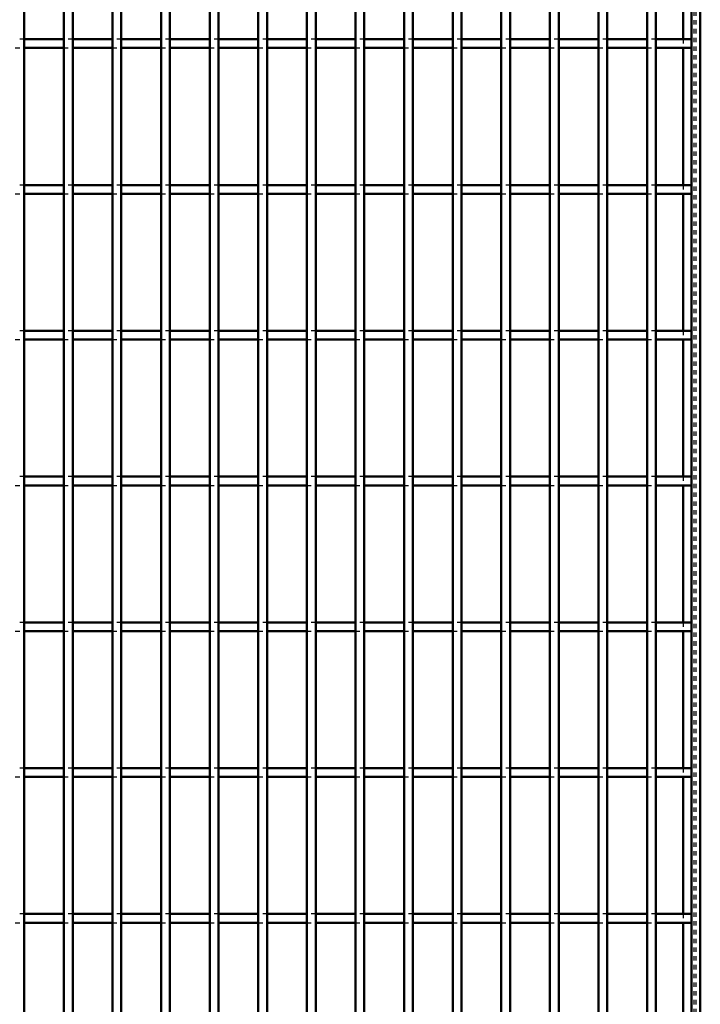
# Model space of a CAD drawing. Header units: millimetres. Extents: x -796 to 511, y -500 to 878.
# Tile 22 of 27: x 294 to 450, y -53 to 172. Entities that reach past the tile are written whole.
import ezdxf

# ---------------------------------------------------------------- set-up
doc = ezdxf.new("R2010")
doc.units = ezdxf.units.MM
doc.linetypes.add('Dashed', pattern=[2, 1, -1])
doc.layers.add('AM_0', color=7, linetype='Continuous', lineweight=50)
doc.layers.add('AM_9', color=6, linetype='Dashed', lineweight=25)

# ---------------------------------------------------------------- blocks, each defined once
blk = doc.blocks.new('1_40odmj0ux6v79ebci4f54s10a________0_in_LPP230331121190010003500_4')
at = {"layer": 'AM_0'}
for p, q in [((448, 498), (448, -498)), ((450, 498), (450, -498)), ((446.05, 198.98), (446.05, 167.65)), ((446.05, 165.65), (446.05, 134.32)), ((446.05, 132.32), (446.05, 100.99)), ((446.05, 98.99), (446.05, 67.66)), ((446.05, 65.66), (446.05, 34.33)), ((446.05, 32.33), (446.05, 1)), ((446.05, -1), (446.05, -32.33)), ((446.05, -34.33), (446.05, -65.66))]:
    blk.add_line(p, q, dxfattribs=at)
at = {"layer": 'AM_9'}
for p, q in [((448.55, 498), (448.55, -498)), ((448.99, 498), (448.99, -498)), ((446.05, 167.65), (446.05, 165.65)), ((446.05, 134.32), (446.05, 132.32)), ((446.05, 100.99), (446.05, 98.99)), ((446.05, 67.66), (446.05, 65.66)), ((446.05, 34.33), (446.05, 32.33)), ((446.05, 1), (446.05, -1)), ((446.05, -32.33), (446.05, -34.33))]:
    blk.add_line(p, q, dxfattribs=at)
blk = doc.blocks.new('69_3yhtblfre09hs31s9fzbc9l5a________0_in_LPP230331121190010003500_4')
at = {"layer": 'AM_0'}
blk.add_line((295.415, -498), (295.415, 498), dxfattribs=at)
blk = doc.blocks.new('70_r3bh4hxsmtfxdrrygan9lxhde________0_in_LPP230331121190010003500_4')
at = {"layer": 'AM_0'}
for p, q in [((304.525, -498), (304.525, 498)), ((306.525, -498), (306.525, 498))]:
    blk.add_line(p, q, dxfattribs=at)
blk = doc.blocks.new('71_bnfs3bmizzqredvyvae2djkjf________0_in_LPP230331121190010003500_4')
at = {"layer": 'AM_0'}
for p, q in [((315.635, -498), (315.635, 498)), ((317.635, -498), (317.635, 498))]:
    blk.add_line(p, q, dxfattribs=at)
blk = doc.blocks.new('72_hnqb1soem6t7r7q8e3s7ugkta________0_in_LPP230331121190010003500_4')
at = {"layer": 'AM_0'}
for p, q in [((326.745, -498), (326.745, 498)), ((328.745, -498), (328.745, 498))]:
    blk.add_line(p, q, dxfattribs=at)
blk = doc.blocks.new('73_qgb9qksfhwg1kcth3u7efjifd________0_in_LPP230331121190010003500_4')
at = {"layer": 'AM_0'}
for p, q in [((337.855, -498), (337.855, 498)), ((339.855, -498), (339.855, 498))]:
    blk.add_line(p, q, dxfattribs=at)
blk = doc.blocks.new('74_rdumq1nn7h4gfn5fxisrzrnjc________0_in_LPP230331121190010003500_4')
at = {"layer": 'AM_0'}
for p, q in [((348.965, -498), (348.965, 498)), ((350.965, -498), (350.965, 498))]:
    blk.add_line(p, q, dxfattribs=at)
blk = doc.blocks.new('75_zspz8n4o71oneq37mybhppvqd________0_in_LPP230331121190010003500_4')
at = {"layer": 'AM_0'}
for p, q in [((360.075, -498), (360.075, 498)), ((362.075, -498), (362.075, 498))]:
    blk.add_line(p, q, dxfattribs=at)
blk = doc.blocks.new('76_sra31de1ub8rxn562c1cqks9t________0_in_LPP230331121190010003500_4')
at = {"layer": 'AM_0'}
for p, q in [((371.185, -498), (371.185, 498)), ((373.185, -498), (373.185, 498))]:
    blk.add_line(p, q, dxfattribs=at)
blk = doc.blocks.new('77_clbumitkx56hgpaxwyla1h75r________0_in_LPP230331121190010003500_4')
at = {"layer": 'AM_0'}
for p, q in [((382.295, -498), (382.295, 498)), ((384.295, -498), (384.295, 498))]:
    blk.add_line(p, q, dxfattribs=at)
blk = doc.blocks.new('78_0rlfzkskt0pwzt31tzxtsg59h________0_in_LPP230331121190010003500_4')
at = {"layer": 'AM_0'}
for p, q in [((393.405, -498), (393.405, 498)), ((395.405, -498), (395.405, 498))]:
    blk.add_line(p, q, dxfattribs=at)
blk = doc.blocks.new('79_qsc8syzgo2mruw38r4udfx5sr________0_in_LPP230331121190010003500_4')
at = {"layer": 'AM_0'}
for p, q in [((404.515, -498), (404.515, 498)), ((406.515, -498), (406.515, 498))]:
    blk.add_line(p, q, dxfattribs=at)
blk = doc.blocks.new('80_bmh74vh5psmtuev0xwz5l2b0l________0_in_LPP230331121190010003500_4')
at = {"layer": 'AM_0'}
for p, q in [((415.625, -498), (415.625, 498)), ((417.625, -498), (417.625, 498))]:
    blk.add_line(p, q, dxfattribs=at)
blk = doc.blocks.new('81_zyzqxjmnhi4lwia86prd5wjin________0_in_LPP230331121190010003500_4')
at = {"layer": 'AM_0'}
for p, q in [((426.735, -498), (426.735, 498)), ((428.735, -498), (428.735, 498))]:
    blk.add_line(p, q, dxfattribs=at)
blk = doc.blocks.new('82_wepu4ekf3xw0j4miw87dryeoj________0_in_LPP230331121190010003500_4')
at = {"layer": 'AM_0'}
for p, q in [((437.845, -498), (437.845, 498)), ((439.845, -498), (439.845, 498))]:
    blk.add_line(p, q, dxfattribs=at)
blk = doc.blocks.new('97_8v9e5a6rqysm1hbcr2p1nucxa________0_in_LPP230331121190010003500_4')
at = {"layer": 'AM_0'}
for p, q in [((304.525, -32.33), (295.415, -32.33)), ((295.415, -34.33), (295.415, -32.33)), ((304.525, -32.33), (304.525, -34.33)), ((315.635, -32.33), (306.525, -32.33)), ((306.525, -34.33), (306.525, -32.33)), ((315.635, -32.33), (315.635, -34.33)), ((326.745, -32.33), (317.635, -32.33)), ((317.635, -34.33), (317.635, -32.33)), ((326.745, -32.33), (326.745, -34.33)), ((337.855, -32.33), (328.745, -32.33)), ((328.745, -34.33), (328.745, -32.33)), ((337.855, -32.33), (337.855, -34.33)), ((348.965, -32.33), (339.855, -32.33)), ((339.855, -34.33), (339.855, -32.33)), ((348.965, -32.33), (348.965, -34.33)), ((360.075, -32.33), (350.965, -32.33)), ((350.965, -34.33), (350.965, -32.33)), ((360.075, -32.33), (360.075, -34.33)), ((371.185, -32.33), (362.075, -32.33)), ((362.075, -34.33), (362.075, -32.33)), ((371.185, -32.33), (371.185, -34.33)), ((382.295, -32.33), (373.185, -32.33)), ((373.185, -34.33), (373.185, -32.33)), ((382.295, -32.33), (382.295, -34.33)), ((393.405, -32.33), (384.295, -32.33)), ((384.295, -34.33), (384.295, -32.33)), ((393.405, -32.33), (393.405, -34.33)), ((404.515, -32.33), (395.405, -32.33)), ((395.405, -34.33), (395.405, -32.33)), ((404.515, -32.33), (404.515, -34.33)), ((415.625, -32.33), (406.515, -32.33)), ((406.515, -34.33), (406.515, -32.33)), ((415.625, -32.33), (415.625, -34.33)), ((426.735, -32.33), (417.625, -32.33)), ((417.625, -34.33), (417.625, -32.33)), ((426.735, -32.33), (426.735, -34.33)), ((437.845, -32.33), (428.735, -32.33)), ((428.735, -34.33), (428.735, -32.33)), ((437.845, -32.33), (437.845, -34.33)), ((448, -32.33), (439.845, -32.33)), ((439.845, -34.33), (439.845, -32.33)), ((448, -32.33), (448, -34.33)), ((304.525, -34.33), (295.415, -34.33)), ((315.635, -34.33), (306.525, -34.33)), ((326.745, -34.33), (317.635, -34.33)), ((337.855, -34.33), (328.745, -34.33)), ((348.965, -34.33), (339.855, -34.33)), ((360.075, -34.33), (350.965, -34.33)), ((371.185, -34.33), (362.075, -34.33)), ((382.295, -34.33), (373.185, -34.33)), ((393.405, -34.33), (384.295, -34.33)), ((404.515, -34.33), (395.405, -34.33)), ((415.625, -34.33), (406.515, -34.33)), ((426.735, -34.33), (417.625, -34.33)), ((437.845, -34.33), (428.735, -34.33)), ((448, -34.33), (439.845, -34.33))]:
    blk.add_line(p, q, dxfattribs=at)
at = {"layer": 'AM_9'}
for p, q in [((295.415, -32.33), (293.415, -32.33)), ((306.525, -32.33), (304.525, -32.33)), ((317.635, -32.33), (315.635, -32.33)), ((328.745, -32.33), (326.745, -32.33)), ((339.855, -32.33), (337.855, -32.33)), ((350.965, -32.33), (348.965, -32.33)), ((362.075, -32.33), (360.075, -32.33)), ((373.185, -32.33), (371.185, -32.33)), ((384.295, -32.33), (382.295, -32.33)), ((395.405, -32.33), (393.405, -32.33)), ((406.515, -32.33), (404.515, -32.33)), ((417.625, -32.33), (415.625, -32.33)), ((428.735, -32.33), (426.735, -32.33)), ((439.845, -32.33), (437.845, -32.33)), ((293.415, -34.33), (295.415, -34.33)), ((304.525, -34.33), (306.525, -34.33)), ((315.635, -34.33), (317.635, -34.33)), ((326.745, -34.33), (328.745, -34.33)), ((337.855, -34.33), (339.855, -34.33)), ((348.965, -34.33), (350.965, -34.33)), ((360.075, -34.33), (362.075, -34.33)), ((371.185, -34.33), (373.185, -34.33)), ((382.295, -34.33), (384.295, -34.33)), ((393.405, -34.33), (395.405, -34.33)), ((404.515, -34.33), (406.515, -34.33)), ((415.625, -34.33), (417.625, -34.33)), ((426.735, -34.33), (428.735, -34.33)), ((437.845, -34.33), (439.845, -34.33))]:
    blk.add_line(p, q, dxfattribs=at)
blk = doc.blocks.new('98_oerd1m1mnq84fhvra7a3erwqi________0_in_LPP230331121190010003500_4')
at = {"layer": 'AM_0'}
for p, q in [((304.525, 1), (295.415, 1)), ((295.415, -1), (295.415, 1)), ((304.525, 1), (304.525, -1)), ((315.635, 1), (306.525, 1)), ((306.525, -1), (306.525, 1)), ((315.635, 1), (315.635, -1)), ((326.745, 1), (317.635, 1)), ((317.635, -1), (317.635, 1)), ((326.745, 1), (326.745, -1)), ((337.855, 1), (328.745, 1)), ((328.745, -1), (328.745, 1)), ((337.855, 1), (337.855, -1)), ((348.965, 1), (339.855, 1)), ((339.855, -1), (339.855, 1)), ((348.965, 1), (348.965, -1)), ((360.075, 1), (350.965, 1)), ((350.965, -1), (350.965, 1)), ((360.075, 1), (360.075, -1)), ((371.185, 1), (362.075, 1)), ((362.075, -1), (362.075, 1)), ((371.185, 1), (371.185, -1)), ((382.295, 1), (373.185, 1)), ((373.185, -1), (373.185, 1)), ((382.295, 1), (382.295, -1)), ((393.405, 1), (384.295, 1)), ((384.295, -1), (384.295, 1)), ((393.405, 1), (393.405, -1)), ((404.515, 1), (395.405, 1)), ((395.405, -1), (395.405, 1)), ((404.515, 1), (404.515, -1)), ((415.625, 1), (406.515, 1)), ((406.515, -1), (406.515, 1)), ((415.625, 1), (415.625, -1)), ((426.735, 1), (417.625, 1)), ((417.625, -1), (417.625, 1)), ((426.735, 1), (426.735, -1)), ((437.845, 1), (428.735, 1)), ((428.735, -1), (428.735, 1)), ((437.845, 1), (437.845, -1)), ((448, 1), (439.845, 1)), ((439.845, -1), (439.845, 1)), ((448, 1), (448, -1)), ((304.525, -1), (295.415, -1)), ((315.635, -1), (306.525, -1)), ((326.745, -1), (317.635, -1)), ((337.855, -1), (328.745, -1)), ((348.965, -1), (339.855, -1)), ((360.075, -1), (350.965, -1)), ((371.185, -1), (362.075, -1)), ((382.295, -1), (373.185, -1)), ((393.405, -1), (384.295, -1)), ((404.515, -1), (395.405, -1)), ((415.625, -1), (406.515, -1)), ((426.735, -1), (417.625, -1)), ((437.845, -1), (428.735, -1)), ((448, -1), (439.845, -1))]:
    blk.add_line(p, q, dxfattribs=at)
at = {"layer": 'AM_9'}
for p, q in [((295.415, 1), (293.415, 1)), ((306.525, 1), (304.525, 1)), ((317.635, 1), (315.635, 1)), ((328.745, 1), (326.745, 1)), ((339.855, 1), (337.855, 1)), ((350.965, 1), (348.965, 1)), ((362.075, 1), (360.075, 1)), ((373.185, 1), (371.185, 1)), ((384.295, 1), (382.295, 1)), ((395.405, 1), (393.405, 1)), ((406.515, 1), (404.515, 1)), ((417.625, 1), (415.625, 1)), ((428.735, 1), (426.735, 1)), ((439.845, 1), (437.845, 1)), ((293.415, -1), (295.415, -1)), ((304.525, -1), (306.525, -1)), ((315.635, -1), (317.635, -1)), ((326.745, -1), (328.745, -1)), ((337.855, -1), (339.855, -1)), ((348.965, -1), (350.965, -1)), ((360.075, -1), (362.075, -1)), ((371.185, -1), (373.185, -1)), ((382.295, -1), (384.295, -1)), ((393.405, -1), (395.405, -1)), ((404.515, -1), (406.515, -1)), ((415.625, -1), (417.625, -1)), ((426.735, -1), (428.735, -1)), ((437.845, -1), (439.845, -1))]:
    blk.add_line(p, q, dxfattribs=at)
blk = doc.blocks.new('99_s5ig0xapdwkzotjearod8x5aa________0_in_LPP230331121190010003500_4')
at = {"layer": 'AM_0'}
for p, q in [((304.525, 34.33), (295.415, 34.33)), ((295.415, 32.33), (295.415, 34.33)), ((304.525, 34.33), (304.525, 32.33)), ((315.635, 34.33), (306.525, 34.33)), ((306.525, 32.33), (306.525, 34.33)), ((315.635, 34.33), (315.635, 32.33)), ((326.745, 34.33), (317.635, 34.33)), ((317.635, 32.33), (317.635, 34.33)), ((326.745, 34.33), (326.745, 32.33)), ((337.855, 34.33), (328.745, 34.33)), ((328.745, 32.33), (328.745, 34.33)), ((337.855, 34.33), (337.855, 32.33)), ((348.965, 34.33), (339.855, 34.33)), ((339.855, 32.33), (339.855, 34.33)), ((348.965, 34.33), (348.965, 32.33)), ((360.075, 34.33), (350.965, 34.33)), ((350.965, 32.33), (350.965, 34.33)), ((360.075, 34.33), (360.075, 32.33)), ((371.185, 34.33), (362.075, 34.33)), ((362.075, 32.33), (362.075, 34.33)), ((371.185, 34.33), (371.185, 32.33)), ((382.295, 34.33), (373.185, 34.33)), ((373.185, 32.33), (373.185, 34.33)), ((382.295, 34.33), (382.295, 32.33)), ((393.405, 34.33), (384.295, 34.33)), ((384.295, 32.33), (384.295, 34.33)), ((393.405, 34.33), (393.405, 32.33)), ((404.515, 34.33), (395.405, 34.33)), ((395.405, 32.33), (395.405, 34.33)), ((404.515, 34.33), (404.515, 32.33)), ((415.625, 34.33), (406.515, 34.33)), ((406.515, 32.33), (406.515, 34.33)), ((415.625, 34.33), (415.625, 32.33)), ((426.735, 34.33), (417.625, 34.33)), ((417.625, 32.33), (417.625, 34.33)), ((426.735, 34.33), (426.735, 32.33)), ((437.845, 34.33), (428.735, 34.33)), ((428.735, 32.33), (428.735, 34.33)), ((437.845, 34.33), (437.845, 32.33)), ((448, 34.33), (439.845, 34.33)), ((439.845, 32.33), (439.845, 34.33)), ((448, 34.33), (448, 32.33)), ((304.525, 32.33), (295.415, 32.33)), ((315.635, 32.33), (306.525, 32.33)), ((326.745, 32.33), (317.635, 32.33)), ((337.855, 32.33), (328.745, 32.33)), ((348.965, 32.33), (339.855, 32.33)), ((360.075, 32.33), (350.965, 32.33)), ((371.185, 32.33), (362.075, 32.33)), ((382.295, 32.33), (373.185, 32.33)), ((393.405, 32.33), (384.295, 32.33)), ((404.515, 32.33), (395.405, 32.33)), ((415.625, 32.33), (406.515, 32.33)), ((426.735, 32.33), (417.625, 32.33)), ((437.845, 32.33), (428.735, 32.33)), ((448, 32.33), (439.845, 32.33))]:
    blk.add_line(p, q, dxfattribs=at)
at = {"layer": 'AM_9'}
for p, q in [((295.415, 34.33), (293.415, 34.33)), ((306.525, 34.33), (304.525, 34.33)), ((317.635, 34.33), (315.635, 34.33)), ((328.745, 34.33), (326.745, 34.33)), ((339.855, 34.33), (337.855, 34.33)), ((350.965, 34.33), (348.965, 34.33)), ((362.075, 34.33), (360.075, 34.33)), ((373.185, 34.33), (371.185, 34.33)), ((384.295, 34.33), (382.295, 34.33)), ((395.405, 34.33), (393.405, 34.33)), ((406.515, 34.33), (404.515, 34.33)), ((417.625, 34.33), (415.625, 34.33)), ((428.735, 34.33), (426.735, 34.33)), ((439.845, 34.33), (437.845, 34.33)), ((293.415, 32.33), (295.415, 32.33)), ((304.525, 32.33), (306.525, 32.33)), ((315.635, 32.33), (317.635, 32.33)), ((326.745, 32.33), (328.745, 32.33)), ((337.855, 32.33), (339.855, 32.33)), ((348.965, 32.33), (350.965, 32.33)), ((360.075, 32.33), (362.075, 32.33)), ((371.185, 32.33), (373.185, 32.33)), ((382.295, 32.33), (384.295, 32.33)), ((393.405, 32.33), (395.405, 32.33)), ((404.515, 32.33), (406.515, 32.33)), ((415.625, 32.33), (417.625, 32.33)), ((426.735, 32.33), (428.735, 32.33)), ((437.845, 32.33), (439.845, 32.33))]:
    blk.add_line(p, q, dxfattribs=at)
blk = doc.blocks.new('100_mrebhb6bawigi732wwdzc4xxc________0_in_LPP230331121190010003500_4')
at = {"layer": 'AM_0'}
for p, q in [((304.525, 67.66), (295.415, 67.66)), ((295.415, 65.66), (295.415, 67.66)), ((304.525, 67.66), (304.525, 65.66)), ((315.635, 67.66), (306.525, 67.66)), ((306.525, 65.66), (306.525, 67.66)), ((315.635, 67.66), (315.635, 65.66)), ((326.745, 67.66), (317.635, 67.66)), ((317.635, 65.66), (317.635, 67.66)), ((326.745, 67.66), (326.745, 65.66)), ((337.855, 67.66), (328.745, 67.66)), ((328.745, 65.66), (328.745, 67.66)), ((337.855, 67.66), (337.855, 65.66)), ((348.965, 67.66), (339.855, 67.66)), ((339.855, 65.66), (339.855, 67.66)), ((348.965, 67.66), (348.965, 65.66)), ((360.075, 67.66), (350.965, 67.66)), ((350.965, 65.66), (350.965, 67.66)), ((360.075, 67.66), (360.075, 65.66)), ((371.185, 67.66), (362.075, 67.66)), ((362.075, 65.66), (362.075, 67.66)), ((371.185, 67.66), (371.185, 65.66)), ((382.295, 67.66), (373.185, 67.66)), ((373.185, 65.66), (373.185, 67.66)), ((382.295, 67.66), (382.295, 65.66)), ((393.405, 67.66), (384.295, 67.66)), ((384.295, 65.66), (384.295, 67.66)), ((393.405, 67.66), (393.405, 65.66)), ((404.515, 67.66), (395.405, 67.66)), ((395.405, 65.66), (395.405, 67.66)), ((404.515, 67.66), (404.515, 65.66)), ((415.625, 67.66), (406.515, 67.66)), ((406.515, 65.66), (406.515, 67.66)), ((415.625, 67.66), (415.625, 65.66)), ((426.735, 67.66), (417.625, 67.66)), ((417.625, 65.66), (417.625, 67.66)), ((426.735, 67.66), (426.735, 65.66)), ((437.845, 67.66), (428.735, 67.66)), ((428.735, 65.66), (428.735, 67.66)), ((437.845, 67.66), (437.845, 65.66)), ((448, 67.66), (439.845, 67.66)), ((439.845, 65.66), (439.845, 67.66)), ((448, 67.66), (448, 65.66)), ((304.525, 65.66), (295.415, 65.66)), ((315.635, 65.66), (306.525, 65.66)), ((326.745, 65.66), (317.635, 65.66)), ((337.855, 65.66), (328.745, 65.66)), ((348.965, 65.66), (339.855, 65.66)), ((360.075, 65.66), (350.965, 65.66)), ((371.185, 65.66), (362.075, 65.66)), ((382.295, 65.66), (373.185, 65.66)), ((393.405, 65.66), (384.295, 65.66)), ((404.515, 65.66), (395.405, 65.66)), ((415.625, 65.66), (406.515, 65.66)), ((426.735, 65.66), (417.625, 65.66)), ((437.845, 65.66), (428.735, 65.66)), ((448, 65.66), (439.845, 65.66))]:
    blk.add_line(p, q, dxfattribs=at)
at = {"layer": 'AM_9'}
for p, q in [((295.415, 67.66), (293.415, 67.66)), ((306.525, 67.66), (304.525, 67.66)), ((317.635, 67.66), (315.635, 67.66)), ((328.745, 67.66), (326.745, 67.66)), ((339.855, 67.66), (337.855, 67.66)), ((350.965, 67.66), (348.965, 67.66)), ((362.075, 67.66), (360.075, 67.66)), ((373.185, 67.66), (371.185, 67.66)), ((384.295, 67.66), (382.295, 67.66)), ((395.405, 67.66), (393.405, 67.66)), ((406.515, 67.66), (404.515, 67.66)), ((417.625, 67.66), (415.625, 67.66)), ((428.735, 67.66), (426.735, 67.66)), ((439.845, 67.66), (437.845, 67.66)), ((293.415, 65.66), (295.415, 65.66)), ((304.525, 65.66), (306.525, 65.66)), ((315.635, 65.66), (317.635, 65.66)), ((326.745, 65.66), (328.745, 65.66)), ((337.855, 65.66), (339.855, 65.66)), ((348.965, 65.66), (350.965, 65.66)), ((360.075, 65.66), (362.075, 65.66)), ((371.185, 65.66), (373.185, 65.66)), ((382.295, 65.66), (384.295, 65.66)), ((393.405, 65.66), (395.405, 65.66)), ((404.515, 65.66), (406.515, 65.66)), ((415.625, 65.66), (417.625, 65.66)), ((426.735, 65.66), (428.735, 65.66)), ((437.845, 65.66), (439.845, 65.66))]:
    blk.add_line(p, q, dxfattribs=at)
blk = doc.blocks.new('101_j0ty2rlvi0tbxwp66nbbivpwh________0_in_LPP230331121190010003500_4')
at = {"layer": 'AM_0'}
for p, q in [((304.525, 100.99), (295.415, 100.99)), ((295.415, 98.99), (295.415, 100.99)), ((304.525, 100.99), (304.525, 98.99)), ((315.635, 100.99), (306.525, 100.99)), ((306.525, 98.99), (306.525, 100.99)), ((315.635, 100.99), (315.635, 98.99)), ((326.745, 100.99), (317.635, 100.99)), ((317.635, 98.99), (317.635, 100.99)), ((326.745, 100.99), (326.745, 98.99)), ((337.855, 100.99), (328.745, 100.99)), ((328.745, 98.99), (328.745, 100.99)), ((337.855, 100.99), (337.855, 98.99)), ((348.965, 100.99), (339.855, 100.99)), ((339.855, 98.99), (339.855, 100.99)), ((348.965, 100.99), (348.965, 98.99)), ((360.075, 100.99), (350.965, 100.99)), ((350.965, 98.99), (350.965, 100.99)), ((360.075, 100.99), (360.075, 98.99)), ((371.185, 100.99), (362.075, 100.99)), ((362.075, 98.99), (362.075, 100.99)), ((371.185, 100.99), (371.185, 98.99)), ((382.295, 100.99), (373.185, 100.99)), ((373.185, 98.99), (373.185, 100.99)), ((382.295, 100.99), (382.295, 98.99)), ((393.405, 100.99), (384.295, 100.99)), ((384.295, 98.99), (384.295, 100.99)), ((393.405, 100.99), (393.405, 98.99)), ((404.515, 100.99), (395.405, 100.99)), ((395.405, 98.99), (395.405, 100.99)), ((404.515, 100.99), (404.515, 98.99)), ((415.625, 100.99), (406.515, 100.99)), ((406.515, 98.99), (406.515, 100.99)), ((415.625, 100.99), (415.625, 98.99)), ((426.735, 100.99), (417.625, 100.99)), ((417.625, 98.99), (417.625, 100.99)), ((426.735, 100.99), (426.735, 98.99)), ((437.845, 100.99), (428.735, 100.99)), ((428.735, 98.99), (428.735, 100.99)), ((437.845, 100.99), (437.845, 98.99)), ((448, 100.99), (439.845, 100.99)), ((439.845, 98.99), (439.845, 100.99)), ((448, 100.99), (448, 98.99)), ((304.525, 98.99), (295.415, 98.99)), ((315.635, 98.99), (306.525, 98.99)), ((326.745, 98.99), (317.635, 98.99)), ((337.855, 98.99), (328.745, 98.99)), ((348.965, 98.99), (339.855, 98.99)), ((360.075, 98.99), (350.965, 98.99)), ((371.185, 98.99), (362.075, 98.99)), ((382.295, 98.99), (373.185, 98.99)), ((393.405, 98.99), (384.295, 98.99)), ((404.515, 98.99), (395.405, 98.99)), ((415.625, 98.99), (406.515, 98.99)), ((426.735, 98.99), (417.625, 98.99)), ((437.845, 98.99), (428.735, 98.99)), ((448, 98.99), (439.845, 98.99))]:
    blk.add_line(p, q, dxfattribs=at)
at = {"layer": 'AM_9'}
for p, q in [((295.415, 100.99), (293.415, 100.99)), ((306.525, 100.99), (304.525, 100.99)), ((317.635, 100.99), (315.635, 100.99)), ((328.745, 100.99), (326.745, 100.99)), ((339.855, 100.99), (337.855, 100.99)), ((350.965, 100.99), (348.965, 100.99)), ((362.075, 100.99), (360.075, 100.99)), ((373.185, 100.99), (371.185, 100.99)), ((384.295, 100.99), (382.295, 100.99)), ((395.405, 100.99), (393.405, 100.99)), ((406.515, 100.99), (404.515, 100.99)), ((417.625, 100.99), (415.625, 100.99)), ((428.735, 100.99), (426.735, 100.99)), ((439.845, 100.99), (437.845, 100.99)), ((293.415, 98.99), (295.415, 98.99)), ((304.525, 98.99), (306.525, 98.99)), ((315.635, 98.99), (317.635, 98.99)), ((326.745, 98.99), (328.745, 98.99)), ((337.855, 98.99), (339.855, 98.99)), ((348.965, 98.99), (350.965, 98.99)), ((360.075, 98.99), (362.075, 98.99)), ((371.185, 98.99), (373.185, 98.99)), ((382.295, 98.99), (384.295, 98.99)), ((393.405, 98.99), (395.405, 98.99)), ((404.515, 98.99), (406.515, 98.99)), ((415.625, 98.99), (417.625, 98.99)), ((426.735, 98.99), (428.735, 98.99)), ((437.845, 98.99), (439.845, 98.99))]:
    blk.add_line(p, q, dxfattribs=at)
blk = doc.blocks.new('102_c3m2pbfm53o8plcc3yyb80b0c________0_in_LPP230331121190010003500_4')
at = {"layer": 'AM_0'}
for p, q in [((304.525, 134.32), (295.415, 134.32)), ((295.415, 132.32), (295.415, 134.32)), ((304.525, 134.32), (304.525, 132.32)), ((315.635, 134.32), (306.525, 134.32)), ((306.525, 132.32), (306.525, 134.32)), ((315.635, 134.32), (315.635, 132.32)), ((326.745, 134.32), (317.635, 134.32)), ((317.635, 132.32), (317.635, 134.32)), ((326.745, 134.32), (326.745, 132.32)), ((337.855, 134.32), (328.745, 134.32)), ((328.745, 132.32), (328.745, 134.32)), ((337.855, 134.32), (337.855, 132.32)), ((348.965, 134.32), (339.855, 134.32)), ((339.855, 132.32), (339.855, 134.32)), ((348.965, 134.32), (348.965, 132.32)), ((360.075, 134.32), (350.965, 134.32)), ((350.965, 132.32), (350.965, 134.32)), ((360.075, 134.32), (360.075, 132.32)), ((371.185, 134.32), (362.075, 134.32)), ((362.075, 132.32), (362.075, 134.32)), ((371.185, 134.32), (371.185, 132.32)), ((382.295, 134.32), (373.185, 134.32)), ((373.185, 132.32), (373.185, 134.32)), ((382.295, 134.32), (382.295, 132.32)), ((393.405, 134.32), (384.295, 134.32)), ((384.295, 132.32), (384.295, 134.32)), ((393.405, 134.32), (393.405, 132.32)), ((404.515, 134.32), (395.405, 134.32)), ((395.405, 132.32), (395.405, 134.32)), ((404.515, 134.32), (404.515, 132.32)), ((415.625, 134.32), (406.515, 134.32)), ((406.515, 132.32), (406.515, 134.32)), ((415.625, 134.32), (415.625, 132.32)), ((426.735, 134.32), (417.625, 134.32)), ((417.625, 132.32), (417.625, 134.32)), ((426.735, 134.32), (426.735, 132.32)), ((437.845, 134.32), (428.735, 134.32)), ((428.735, 132.32), (428.735, 134.32)), ((437.845, 134.32), (437.845, 132.32)), ((448, 134.32), (439.845, 134.32)), ((439.845, 132.32), (439.845, 134.32)), ((448, 134.32), (448, 132.32)), ((304.525, 132.32), (295.415, 132.32)), ((315.635, 132.32), (306.525, 132.32)), ((326.745, 132.32), (317.635, 132.32)), ((337.855, 132.32), (328.745, 132.32)), ((348.965, 132.32), (339.855, 132.32)), ((360.075, 132.32), (350.965, 132.32)), ((371.185, 132.32), (362.075, 132.32)), ((382.295, 132.32), (373.185, 132.32)), ((393.405, 132.32), (384.295, 132.32)), ((404.515, 132.32), (395.405, 132.32)), ((415.625, 132.32), (406.515, 132.32)), ((426.735, 132.32), (417.625, 132.32)), ((437.845, 132.32), (428.735, 132.32)), ((448, 132.32), (439.845, 132.32))]:
    blk.add_line(p, q, dxfattribs=at)
at = {"layer": 'AM_9'}
for p, q in [((295.415, 134.32), (293.415, 134.32)), ((306.525, 134.32), (304.525, 134.32)), ((317.635, 134.32), (315.635, 134.32)), ((328.745, 134.32), (326.745, 134.32)), ((339.855, 134.32), (337.855, 134.32)), ((350.965, 134.32), (348.965, 134.32)), ((362.075, 134.32), (360.075, 134.32)), ((373.185, 134.32), (371.185, 134.32)), ((384.295, 134.32), (382.295, 134.32)), ((395.405, 134.32), (393.405, 134.32)), ((406.515, 134.32), (404.515, 134.32)), ((417.625, 134.32), (415.625, 134.32)), ((428.735, 134.32), (426.735, 134.32)), ((439.845, 134.32), (437.845, 134.32)), ((293.415, 132.32), (295.415, 132.32)), ((304.525, 132.32), (306.525, 132.32)), ((315.635, 132.32), (317.635, 132.32)), ((326.745, 132.32), (328.745, 132.32)), ((337.855, 132.32), (339.855, 132.32)), ((348.965, 132.32), (350.965, 132.32)), ((360.075, 132.32), (362.075, 132.32)), ((371.185, 132.32), (373.185, 132.32)), ((382.295, 132.32), (384.295, 132.32)), ((393.405, 132.32), (395.405, 132.32)), ((404.515, 132.32), (406.515, 132.32)), ((415.625, 132.32), (417.625, 132.32)), ((426.735, 132.32), (428.735, 132.32)), ((437.845, 132.32), (439.845, 132.32))]:
    blk.add_line(p, q, dxfattribs=at)
blk = doc.blocks.new('103_goq4odu3gfi2p10g404daxjfk________0_in_LPP230331121190010003500_4')
at = {"layer": 'AM_0'}
for p, q in [((304.525, 167.65), (295.415, 167.65)), ((295.415, 165.65), (295.415, 167.65)), ((304.525, 167.65), (304.525, 165.65)), ((315.635, 167.65), (306.525, 167.65)), ((306.525, 165.65), (306.525, 167.65)), ((315.635, 167.65), (315.635, 165.65)), ((326.745, 167.65), (317.635, 167.65)), ((317.635, 165.65), (317.635, 167.65)), ((326.745, 167.65), (326.745, 165.65)), ((337.855, 167.65), (328.745, 167.65)), ((328.745, 165.65), (328.745, 167.65)), ((337.855, 167.65), (337.855, 165.65)), ((348.965, 167.65), (339.855, 167.65)), ((339.855, 165.65), (339.855, 167.65)), ((348.965, 167.65), (348.965, 165.65)), ((360.075, 167.65), (350.965, 167.65)), ((350.965, 165.65), (350.965, 167.65)), ((360.075, 167.65), (360.075, 165.65)), ((371.185, 167.65), (362.075, 167.65)), ((362.075, 165.65), (362.075, 167.65)), ((371.185, 167.65), (371.185, 165.65)), ((382.295, 167.65), (373.185, 167.65)), ((373.185, 165.65), (373.185, 167.65)), ((382.295, 167.65), (382.295, 165.65)), ((393.405, 167.65), (384.295, 167.65)), ((384.295, 165.65), (384.295, 167.65)), ((393.405, 167.65), (393.405, 165.65)), ((404.515, 167.65), (395.405, 167.65)), ((395.405, 165.65), (395.405, 167.65)), ((404.515, 167.65), (404.515, 165.65)), ((415.625, 167.65), (406.515, 167.65)), ((406.515, 165.65), (406.515, 167.65)), ((415.625, 167.65), (415.625, 165.65)), ((426.735, 167.65), (417.625, 167.65)), ((417.625, 165.65), (417.625, 167.65)), ((426.735, 167.65), (426.735, 165.65)), ((437.845, 167.65), (428.735, 167.65)), ((428.735, 165.65), (428.735, 167.65)), ((437.845, 167.65), (437.845, 165.65)), ((448, 167.65), (439.845, 167.65)), ((439.845, 165.65), (439.845, 167.65)), ((448, 167.65), (448, 165.65)), ((304.525, 165.65), (295.415, 165.65)), ((315.635, 165.65), (306.525, 165.65)), ((326.745, 165.65), (317.635, 165.65)), ((337.855, 165.65), (328.745, 165.65)), ((348.965, 165.65), (339.855, 165.65)), ((360.075, 165.65), (350.965, 165.65)), ((371.185, 165.65), (362.075, 165.65)), ((382.295, 165.65), (373.185, 165.65)), ((393.405, 165.65), (384.295, 165.65)), ((404.515, 165.65), (395.405, 165.65)), ((415.625, 165.65), (406.515, 165.65)), ((426.735, 165.65), (417.625, 165.65)), ((437.845, 165.65), (428.735, 165.65)), ((448, 165.65), (439.845, 165.65))]:
    blk.add_line(p, q, dxfattribs=at)
at = {"layer": 'AM_9'}
for p, q in [((295.415, 167.65), (293.415, 167.65)), ((306.525, 167.65), (304.525, 167.65)), ((317.635, 167.65), (315.635, 167.65)), ((328.745, 167.65), (326.745, 167.65)), ((339.855, 167.65), (337.855, 167.65)), ((350.965, 167.65), (348.965, 167.65)), ((362.075, 167.65), (360.075, 167.65)), ((373.185, 167.65), (371.185, 167.65)), ((384.295, 167.65), (382.295, 167.65)), ((395.405, 167.65), (393.405, 167.65)), ((406.515, 167.65), (404.515, 167.65)), ((417.625, 167.65), (415.625, 167.65)), ((428.735, 167.65), (426.735, 167.65)), ((439.845, 167.65), (437.845, 167.65)), ((293.415, 165.65), (295.415, 165.65)), ((304.525, 165.65), (306.525, 165.65)), ((315.635, 165.65), (317.635, 165.65)), ((326.745, 165.65), (328.745, 165.65)), ((337.855, 165.65), (339.855, 165.65)), ((348.965, 165.65), (350.965, 165.65)), ((360.075, 165.65), (362.075, 165.65)), ((371.185, 165.65), (373.185, 165.65)), ((382.295, 165.65), (384.295, 165.65)), ((393.405, 165.65), (395.405, 165.65)), ((404.515, 165.65), (406.515, 165.65)), ((415.625, 165.65), (417.625, 165.65)), ((426.735, 165.65), (428.735, 165.65)), ((437.845, 165.65), (439.845, 165.65))]:
    blk.add_line(p, q, dxfattribs=at)

msp = doc.modelspace()

# ---------------------------------------------------------------- block references
for name in ['69_3yhtblfre09hs31s9fzbc9l5a________0_in_LPP230331121190010003500_4', '70_r3bh4hxsmtfxdrrygan9lxhde________0_in_LPP230331121190010003500_4', '71_bnfs3bmizzqredvyvae2djkjf________0_in_LPP230331121190010003500_4', '72_hnqb1soem6t7r7q8e3s7ugkta________0_in_LPP230331121190010003500_4', '73_qgb9qksfhwg1kcth3u7efjifd________0_in_LPP230331121190010003500_4', '74_rdumq1nn7h4gfn5fxisrzrnjc________0_in_LPP230331121190010003500_4', '75_zspz8n4o71oneq37mybhppvqd________0_in_LPP230331121190010003500_4', '76_sra31de1ub8rxn562c1cqks9t________0_in_LPP230331121190010003500_4', '77_clbumitkx56hgpaxwyla1h75r________0_in_LPP230331121190010003500_4', '78_0rlfzkskt0pwzt31tzxtsg59h________0_in_LPP230331121190010003500_4', '79_qsc8syzgo2mruw38r4udfx5sr________0_in_LPP230331121190010003500_4', '80_bmh74vh5psmtuev0xwz5l2b0l________0_in_LPP230331121190010003500_4', '81_zyzqxjmnhi4lwia86prd5wjin________0_in_LPP230331121190010003500_4', '82_wepu4ekf3xw0j4miw87dryeoj________0_in_LPP230331121190010003500_4', '1_40odmj0ux6v79ebci4f54s10a________0_in_LPP230331121190010003500_4', '103_goq4odu3gfi2p10g404daxjfk________0_in_LPP230331121190010003500_4', '102_c3m2pbfm53o8plcc3yyb80b0c________0_in_LPP230331121190010003500_4', '101_j0ty2rlvi0tbxwp66nbbivpwh________0_in_LPP230331121190010003500_4', '100_mrebhb6bawigi732wwdzc4xxc________0_in_LPP230331121190010003500_4', '99_s5ig0xapdwkzotjearod8x5aa________0_in_LPP230331121190010003500_4', '98_oerd1m1mnq84fhvra7a3erwqi________0_in_LPP230331121190010003500_4', '97_8v9e5a6rqysm1hbcr2p1nucxa________0_in_LPP230331121190010003500_4']:
    msp.add_blockref(name, (0, 0))

doc.saveas('drawing.dxf')
